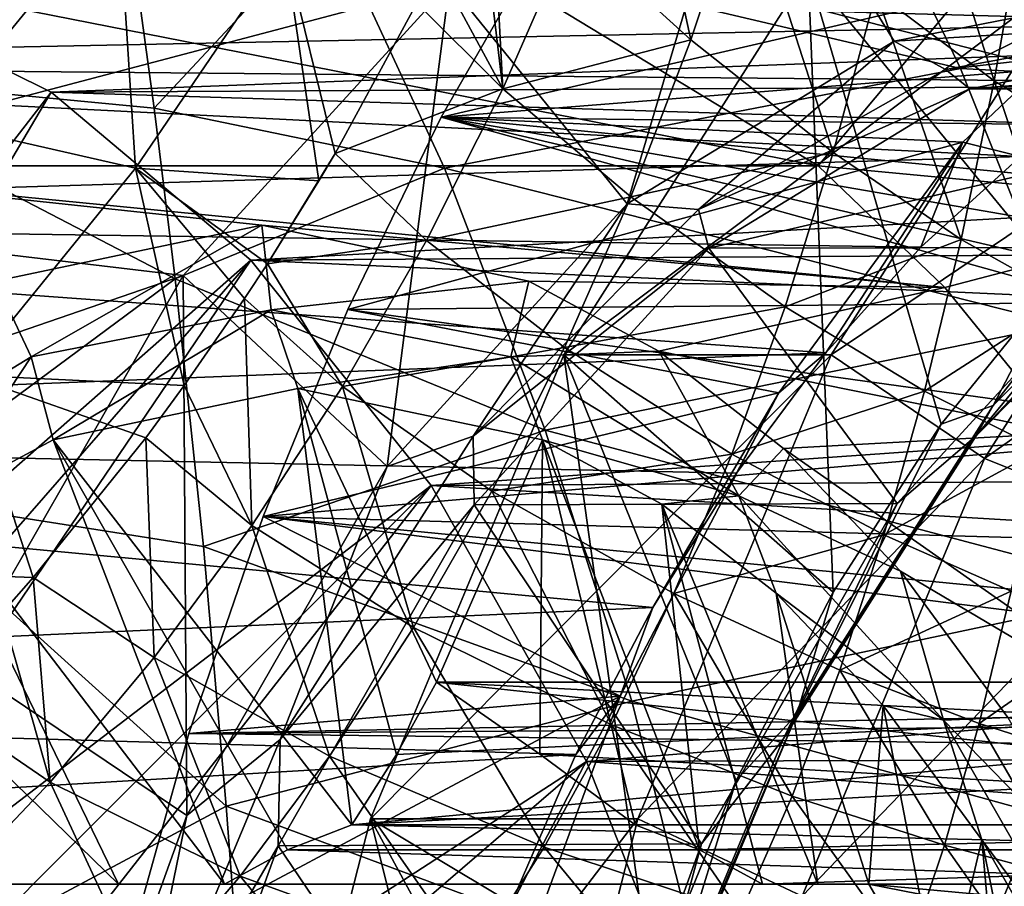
# Model space of a CAD drawing. Header units: metres. Extents: x -62 to 300, y -109 to 109.
# Tile 60 of 256: x -10.57 to -7.56, y -72.31 to -69.65. Entities that reach past the tile are written whole.
import ezdxf

# ---------------------------------------------------------------- set-up
doc = ezdxf.new("R2010")
doc.units = ezdxf.units.M
doc.layers.add('solid_500635', color=7, linetype='CONTINUOUS')

msp = doc.modelspace()

# ---------------------------------------------------------------- linework, layer by layer
at = {"layer": 'solid_500635'}
for points in [[(-10.240388, -69.333115, -15.802612), (-11.31419, -69.813019, -16.058741), (-11.703473, -68.620018, -15.244671)], [(-8.156463, -69.504257, 0.316231), (-7.284163, -68.626221, -0.929542), (-7.386486, -70.444145, -0.692723)], [(-8.88177, -69.382233, 7.733759), (-8.515779, -69.714188, 8.094204), (-8.695321, -68.88501, 7.836963)], [(-8.515779, -69.714188, 8.094204), (-8.351625, -69.216698, 8.174606), (-8.695321, -68.88501, 7.836963)], [(-8.711383, -70.216621, -2.529141), (-8.345682, -68.988037, -3.80635), (-9.254928, -69.542732, -2.507813)], [(-8.711383, -70.216621, -2.529141), (-7.892963, -69.718323, -3.697964), (-8.345682, -68.988037, -3.80635)], [(-7.892963, -69.718323, -3.697964), (-7.033733, -69.550003, -4.925073), (-8.345682, -68.988037, -3.80635)], [(-10.831735, -69.967384, 6.1401), (-10.270402, -69.281593, 6.44494), (-10.726595, -69.04097, 5.983776)], [(-9.622644, -69.347481, -15.8234), (-8.045547, -69.058685, -15.560033), (-7.690093, -69.802361, -15.983011)], [(-6.334933, -69.132462, -15.349966), (-7.690093, -69.802361, -15.983011), (-8.045547, -69.058685, -15.560033)], [(-7.947887, -69.568199, 8.539393), (-7.587195, -69.839561, 8.843413), (-7.832748, -69.060791, 8.592247)], [(-7.587195, -69.839561, 8.843413), (-7.499398, -69.336212, 8.871971), (-7.832748, -69.060791, 8.592247)], [(-9.16934, -69.212242, 7.442046), (-9.092314, -69.864288, 7.627408), (-9.131077, -69.125412, 7.463567)], [(-9.092314, -69.864288, 7.627408), (-8.88177, -69.382233, 7.733759), (-9.131077, -69.125412, 7.463567)], [(-6.334933, -69.132462, -15.349966), (-5.985252, -69.893005, -15.746924), (-7.690093, -69.802361, -15.983011)], [(-9.16934, -69.212242, 7.442046), (-9.296726, -69.484818, 7.372569), (-9.092314, -69.864288, 7.627408)], [(-8.515779, -69.714188, 8.094204), (-8.079728, -70.059479, 8.488189), (-8.351625, -69.216698, 8.174606)], [(-8.079728, -70.059479, 8.488189), (-7.947887, -69.568199, 8.539393), (-8.351625, -69.216698, 8.174606)], [(-10.831735, -69.967384, 6.1401), (-10.217316, -70.107048, 6.689694), (-10.270402, -69.281593, 6.44494)], [(-10.217316, -70.107048, 6.689694), (-9.759213, -69.434807, 6.935879), (-10.270402, -69.281593, 6.44494)], [(-10.240388, -69.333115, -15.802612), (-10.159635, -69.923256, -16.157566), (-11.31419, -69.813019, -16.058741)], [(-9.622644, -69.347481, -15.8234), (-10.159635, -69.923256, -16.157566), (-10.240388, -69.333115, -15.802612)], [(-7.587195, -69.839561, 8.843413), (-7.287636, -70.024651, 9.082749), (-7.499398, -69.336212, 8.871971)], [(-9.270578, -70.107208, -16.261906), (-10.159635, -69.923256, -16.157566), (-9.622644, -69.347481, -15.8234)], [(-9.270578, -70.107208, -16.261906), (-9.622644, -69.347481, -15.8234), (-7.690093, -69.802361, -15.983011)], [(-9.092314, -69.864288, 7.627408), (-8.515779, -69.714188, 8.094204), (-8.88177, -69.382233, 7.733759)], [(-9.281178, -69.951523, 1.922493), (-8.966505, -69.403687, 1.473092), (-7.416548, -69.803505, 3.058285)], [(-7.058046, -69.435966, -1.25247), (-8.966505, -69.403687, 1.473092), (-9.281178, -69.951523, 1.922493)], [(-8.966505, -69.403687, 1.473092), (-7.383004, -69.626717, 2.868764), (-7.416548, -69.803505, 3.058285)], [(-11.059708, -69.442329, -4.036808), (-11.841123, -70.225693, -2.920832), (-9.254928, -69.542732, -2.507813)], [(-10.217316, -70.107048, 6.689694), (-9.655267, -70.146431, 7.190869), (-9.759213, -69.434807, 6.935879)], [(-9.759213, -69.434807, 6.935879), (-9.605686, -70.062538, 7.214999), (-9.354771, -69.601563, 7.34189)], [(-9.759213, -69.434807, 6.935879), (-9.655267, -70.146431, 7.190869), (-9.605686, -70.062538, 7.214999)], [(-7.682804, -70.027527, -0.360223), (-7.058046, -69.435966, -1.25247), (-9.281178, -69.951523, 1.922493)], [(-7.576031, -69.442307, -9.012013), (-8.12609, -70.099831, -9.316102), (-8.960084, -69.594398, -8.125035)], [(-6.794614, -70.225662, -10.127994), (-8.12609, -70.099831, -9.316102), (-7.576031, -69.442307, -9.012013)], [(-7.506363, -70.071884, -1.701856), (-7.058046, -69.435966, -1.25247), (-7.682804, -70.027527, -0.360223)], [(-6.794614, -70.225662, -10.127994), (-7.576031, -69.442307, -9.012013), (-5.521945, -69.542732, -7.839065)], [(-9.296726, -69.484818, 7.372569), (-9.354771, -69.601563, 7.34189), (-9.092314, -69.864288, 7.627408)], [(-6.861228, -69.661209, -2.623184), (-13.141598, -69.787697, -6.511833), (-12.481844, -69.506165, -7.454059)], [(-6.524581, -69.530487, -3.103969), (-6.861228, -69.661209, -2.623184), (-12.481844, -69.506165, -7.454059)], [(-7.337306, -69.50425, 0.889802), (-8.156463, -69.504257, 0.316231), (-8.904991, -70.679306, 1.385241)], [(-8.085845, -70.679314, 1.958826), (-7.337306, -69.50425, 0.889802), (-8.904991, -70.679306, 1.385241)], [(-8.904991, -70.679306, 1.385241), (-8.156463, -69.504257, 0.316231), (-8.080361, -71.406136, 0.298234)], [(-8.156463, -69.504257, 0.316231), (-7.748974, -70.891319, -0.175036), (-8.080361, -71.406136, 0.298234)], [(-8.156463, -69.504257, 0.316231), (-7.386486, -70.444145, -0.692723), (-7.748974, -70.891319, -0.175036)], [(-6.909751, -69.887314, 0.849449), (-7.337306, -69.50425, 0.889802), (-8.085845, -70.679314, 1.958826)], [(-11.12867, -69.550171, -9.386591), (-11.9527, -71.785789, -10.311668), (-10.475397, -69.874397, -10.319562)], [(-11.841123, -70.225693, -2.920832), (-10.07058, -70.436264, -1.342942), (-9.254928, -69.542732, -2.507813)], [(-4.810817, -69.661613, -5.551486), (-5.147432, -69.530762, -5.070753), (-11.12867, -69.550171, -9.386591)], [(-4.810817, -69.661613, -5.551486), (-11.12867, -69.550171, -9.386591), (-10.475397, -69.874397, -10.319562)], [(-9.446156, -71.020546, -1.479776), (-9.254928, -69.542732, -2.507813), (-10.07058, -70.436264, -1.342942)], [(-9.446156, -71.020546, -1.479776), (-8.711383, -70.216621, -2.529141), (-9.254928, -69.542732, -2.507813)], [(-6.943784, -69.659805, -4.86209), (-7.033733, -69.550003, -4.925073), (-7.892963, -69.718323, -3.697964)], [(-8.079728, -70.059479, 8.488189), (-7.687839, -70.325272, 8.818792), (-7.947887, -69.568199, 8.539393)], [(-7.687839, -70.325272, 8.818792), (-7.587195, -69.839561, 8.843413), (-7.947887, -69.568199, 8.539393)], [(-8.12609, -70.099831, -9.316102), (-11.533571, -70.099838, -4.449714), (-10.699569, -69.594398, -5.640794)], [(-8.960084, -69.594398, -8.125035), (-8.12609, -70.099831, -9.316102), (-10.699569, -69.594398, -5.640794)], [(-9.605686, -70.062538, 7.214999), (-9.092314, -69.864288, 7.627408), (-9.354771, -69.601563, 7.34189)], [(-6.861228, -69.661209, -2.623184), (-7.188934, -69.842018, -2.155178), (-13.141598, -69.787697, -6.511833)], [(-4.483158, -69.842537, -6.019433), (-4.810817, -69.661613, -5.551486), (-10.475397, -69.874397, -10.319562)], [(-6.943784, -69.659805, -4.86209), (-7.892963, -69.718323, -3.697964), (-7.735649, -69.804909, -3.73119)], [(-6.943784, -69.659805, -4.86209), (-7.735649, -69.804909, -3.73119), (-6.820911, -69.699997, -4.776053)], [(-7.735649, -69.804909, -3.73119), (-7.661047, -69.864586, -3.576214), (-6.820911, -69.699997, -4.776053)], [(-5.527475, -69.699997, -3.87038), (-6.820911, -69.699997, -4.776053), (-7.661047, -69.864586, -3.576214)], [(-6.367824, -69.86467, -2.670239), (-5.527475, -69.699997, -3.87038), (-7.661047, -69.864586, -3.576214)], [(-9.092314, -69.864288, 7.627408), (-8.69993, -70.194748, 8.012614), (-8.515779, -69.714188, 8.094204)], [(-8.492905, -70.233879, -2.649716), (-7.892963, -69.718323, -3.697964), (-8.711383, -70.216621, -2.529141)], [(-8.69993, -70.194748, 8.012614), (-8.079728, -70.059479, 8.488189), (-8.515779, -69.714188, 8.094204)], [(-7.735649, -69.804909, -3.73119), (-7.892963, -69.718323, -3.697964), (-8.492905, -70.233879, -2.649716)], [(-7.506363, -70.071884, -1.701856), (-13.763852, -70.262444, -5.62316), (-13.141598, -69.787697, -6.511833)], [(-7.188934, -69.842018, -2.155178), (-7.506363, -70.071884, -1.701856), (-13.141598, -69.787697, -6.511833)], [(-10.095819, -70.446037, -16.436922), (-10.993352, -71.110802, -16.730719), (-11.31419, -69.813019, -16.058741)], [(-10.159635, -69.923256, -16.157566), (-10.095819, -70.446037, -16.436922), (-11.31419, -69.813019, -16.058741)], [(-9.281178, -69.951523, 1.922493), (-7.416548, -69.803505, 3.058285), (-7.4253, -69.97332, 3.246507)], [(-9.270578, -70.107208, -16.261906), (-7.690093, -69.802361, -15.983011), (-7.376362, -70.586365, -16.359301)], [(-7.735649, -69.804909, -3.73119), (-8.492905, -70.233879, -2.649716), (-7.661047, -69.864586, -3.576214)], [(-5.985252, -69.893005, -15.746924), (-7.376362, -70.586365, -16.359301), (-7.690093, -69.802361, -15.983011)], [(-4.165775, -70.072517, -6.472712), (-4.483158, -69.842537, -6.019433), (-10.475397, -69.874397, -10.319562)], [(-7.687839, -70.325272, 8.818792), (-7.36194, -70.508469, 9.079874), (-7.587195, -69.839561, 8.843413)], [(-7.36194, -70.508469, 9.079874), (-7.287636, -70.024651, 9.082749), (-7.587195, -69.839561, 8.843413)], [(-10.475397, -69.874397, -10.319562), (-11.9527, -71.785789, -10.311668), (-11.769247, -72.06559, -10.679655)], [(-10.475397, -69.874397, -10.319562), (-11.769247, -72.06559, -10.679655), (-9.863729, -70.389275, -11.193113)], [(-4.165775, -70.072517, -6.472712), (-10.475397, -69.874397, -10.319562), (-9.863729, -70.389275, -11.193113)], [(-9.605686, -70.062538, 7.214999), (-9.326167, -70.329247, 7.517763), (-9.092314, -69.864288, 7.627408)], [(-9.326167, -70.329247, 7.517763), (-8.69993, -70.194748, 8.012614), (-9.092314, -69.864288, 7.627408)], [(-8.492905, -70.233879, -2.649716), (-8.461279, -70.351807, -2.433365), (-7.661047, -69.864586, -3.576214)], [(-6.367824, -69.86467, -2.670239), (-7.661047, -69.864586, -3.576214), (-8.461279, -70.351807, -2.433365)], [(-7.166368, -70.350571, -1.529799), (-6.367824, -69.86467, -2.670239), (-8.461279, -70.351807, -2.433365)], [(-6.909751, -69.887314, 0.849449), (-8.085845, -70.679314, 1.958826), (-7.616088, -70.996124, 1.858202)], [(-6.909751, -69.887314, 0.849449), (-7.616088, -70.996124, 1.858202), (-6.408113, -70.142891, 0.974013)], [(-9.270578, -70.107208, -16.261906), (-10.095819, -70.446037, -16.436922), (-10.159635, -69.923256, -16.157566)], [(-10.732821, -70.741302, 6.442859), (-10.217316, -70.107048, 6.689694), (-10.831735, -69.967384, 6.1401)], [(-9.566998, -70.540428, 2.330685), (-9.281178, -69.951523, 1.922493), (-7.237406, -70.518959, 3.942106)], [(-7.682804, -70.027527, -0.360223), (-9.281178, -69.951523, 1.922493), (-9.566998, -70.540428, 2.330685)], [(-9.281178, -69.951523, 1.922493), (-7.314081, -70.410194, 3.782818), (-7.237406, -70.518959, 3.942106)], [(-9.281178, -69.951523, 1.922493), (-7.4253, -69.97332, 3.246507), (-7.410001, -70.134132, 3.432642)], [(-9.281178, -69.951523, 1.922493), (-7.410001, -70.134132, 3.432642), (-7.372018, -70.281242, 3.612801)], [(-9.281178, -69.951523, 1.922493), (-7.372018, -70.281242, 3.612801), (-7.314081, -70.410194, 3.782818)], [(-8.245887, -70.795677, 0.443943), (-7.682804, -70.027527, -0.360223), (-9.566998, -70.540428, 2.330685)], [(-8.101954, -70.672798, -0.851337), (-7.682804, -70.027527, -0.360223), (-8.245887, -70.795677, 0.443943)], [(-7.811521, -70.34948, -1.266079), (-7.682804, -70.027527, -0.360223), (-8.101954, -70.672798, -0.851337)], [(-7.506363, -70.071884, -1.701856), (-7.682804, -70.027527, -0.360223), (-7.811521, -70.34948, -1.266079)], [(-9.812808, -70.399826, 7.115932), (-9.326167, -70.329247, 7.517763), (-9.605686, -70.062538, 7.214999)], [(-9.655267, -70.146431, 7.190869), (-9.812808, -70.399826, 7.115932), (-9.605686, -70.062538, 7.214999)], [(-8.69993, -70.194748, 8.012614), (-8.227443, -70.531891, 8.437566), (-8.079728, -70.059479, 8.488189)], [(-8.227443, -70.531891, 8.437566), (-7.687839, -70.325272, 8.818792), (-8.079728, -70.059479, 8.488189)], [(-7.506363, -70.071884, -1.701856), (-7.811521, -70.34948, -1.266079), (-13.763852, -70.262444, -5.62316)], [(-3.860657, -70.35025, -6.908491), (-4.165775, -70.072517, -6.472712), (-9.863729, -70.389275, -11.193113)], [(-7.589597, -70.834213, -0.466441), (-7.386486, -70.444145, -0.692723), (-6.997868, -70.070702, -1.247728)], [(-6.88801, -70.128006, -1.468412), (-7.589597, -70.834213, -0.466441), (-6.997868, -70.070702, -1.247728)], [(-8.12609, -70.099831, -9.316102), (-7.737406, -70.472694, -9.871201), (-11.533571, -70.099838, -4.449714)], [(-9.829824, -70.282051, -6.882917), (-11.533571, -70.099838, -4.449714), (-7.737406, -70.472694, -9.871201)], [(-9.829824, -70.282051, -6.882917), (-10.646875, -70.453072, -5.716047), (-11.533571, -70.099838, -4.449714)], [(-10.732821, -70.741302, 6.442859), (-10.067575, -70.773102, 6.999571), (-10.217316, -70.107048, 6.689694)], [(-10.217316, -70.107048, 6.689694), (-9.882957, -70.50679, 7.083338), (-9.812808, -70.399826, 7.115932)], [(-10.217316, -70.107048, 6.689694), (-10.067575, -70.773102, 6.999571), (-9.882957, -70.50679, 7.083338)], [(-10.217316, -70.107048, 6.689694), (-9.812808, -70.399826, 7.115932), (-9.655267, -70.146431, 7.190869)], [(-8.962072, -70.909592, -16.648031), (-10.095819, -70.446037, -16.436922), (-9.270578, -70.107208, -16.261906)], [(-8.962072, -70.909592, -16.648031), (-9.270578, -70.107208, -16.261906), (-7.376362, -70.586365, -16.359301)], [(-6.794614, -70.225662, -10.127994), (-7.737406, -70.472694, -9.871201), (-8.12609, -70.099831, -9.316102)], [(-7.641488, -70.926613, -0.584729), (-7.589597, -70.834213, -0.466441), (-6.88801, -70.128006, -1.468412)], [(-6.951761, -70.232346, -1.569761), (-7.641488, -70.926613, -0.584729), (-6.88801, -70.128006, -1.468412)], [(-7.616088, -70.996124, 1.858202), (-7.086299, -71.207512, 1.942562), (-6.408113, -70.142891, 0.974013)], [(-9.326167, -70.329247, 7.517763), (-8.903278, -70.656067, 7.929189), (-8.69993, -70.194748, 8.012614)], [(-8.903278, -70.656067, 7.929189), (-8.227443, -70.531891, 8.437566), (-8.69993, -70.194748, 8.012614)], [(-11.841123, -70.225693, -2.920832), (-12.511298, -71.274879, -1.963721), (-10.07058, -70.436264, -1.342942)], [(-9.182457, -70.927971, -1.664934), (-8.711383, -70.216621, -2.529141), (-9.446156, -71.020546, -1.479776)], [(-8.492905, -70.233879, -2.649716), (-8.711383, -70.216621, -2.529141), (-9.182457, -70.927971, -1.664934)], [(-8.492905, -70.233879, -2.649716), (-9.182457, -70.927971, -1.664934), (-8.461279, -70.351807, -2.433365)], [(-6.794614, -70.225662, -10.127994), (-7.375618, -70.918823, -10.387888), (-7.737406, -70.472694, -9.871201)], [(-6.951761, -70.232346, -1.569761), (-7.166368, -70.350571, -1.529799), (-7.641488, -70.926613, -0.584729)], [(-8.101954, -70.672798, -0.851337), (-14.330148, -70.916321, -4.814407), (-13.763852, -70.262444, -5.62316)], [(-7.811521, -70.34948, -1.266079), (-8.101954, -70.672798, -0.851337), (-13.763852, -70.262444, -5.62316)], [(-10.536966, -70.685265, -5.813608), (-10.646875, -70.453072, -5.716047), (-9.829824, -70.282051, -6.882917)], [(-10.536966, -70.685265, -5.813608), (-9.829824, -70.282051, -6.882917), (-9.801912, -70.540871, -6.863373)], [(-9.012527, -70.453171, -8.050138), (-9.829824, -70.282051, -6.882917), (-7.737406, -70.472694, -9.871201)], [(-9.801912, -70.540871, -6.863373), (-9.829824, -70.282051, -6.882917), (-9.012527, -70.453171, -8.050138)], [(-9.812808, -70.399826, 7.115932), (-9.582519, -70.775436, 7.404745), (-9.326167, -70.329247, 7.517763)], [(-9.582519, -70.775436, 7.404745), (-8.903278, -70.656067, 7.929189), (-9.326167, -70.329247, 7.517763)], [(-8.227443, -70.531891, 8.437566), (-7.800507, -70.790062, 8.79668), (-7.687839, -70.325272, 8.818792)], [(-7.800507, -70.790062, 8.79668), (-7.36194, -70.508469, 9.079874), (-7.687839, -70.325272, 8.818792)], [(-3.570262, -70.673729, -7.323253), (-3.860657, -70.35025, -6.908491), (-9.863729, -70.389275, -11.193113)], [(-9.182457, -70.927971, -1.664934), (-9.179725, -71.137863, -1.407319), (-8.461279, -70.351807, -2.433365)], [(-7.88373, -71.134315, -0.5053), (-8.461279, -70.351807, -2.433365), (-9.179725, -71.137863, -1.407319)], [(-7.88373, -71.134315, -0.5053), (-7.166368, -70.350571, -1.529799), (-8.461279, -70.351807, -2.433365)], [(-7.641488, -70.926613, -0.584729), (-7.166368, -70.350571, -1.529799), (-7.88373, -71.134315, -0.5053)], [(-9.863729, -70.389275, -11.193113), (-11.769247, -72.06559, -10.679655), (-11.595129, -72.372246, -11.01974)], [(-9.863729, -70.389275, -11.193113), (-11.595129, -72.372246, -11.01974), (-11.432887, -72.702972, -11.330403)], [(-9.863729, -70.389275, -11.193113), (-11.432887, -72.702972, -11.330403), (-9.311814, -71.079514, -11.98133)], [(-3.570262, -70.673729, -7.323253), (-9.863729, -70.389275, -11.193113), (-9.311814, -71.079514, -11.98133)], [(-9.812808, -70.399826, 7.115932), (-9.882957, -70.50679, 7.083338), (-9.582519, -70.775436, 7.404745)], [(-12.511298, -71.274879, -1.963721), (-10.751738, -71.623825, -0.370147), (-10.07058, -70.436264, -1.342942)], [(-10.536966, -70.685265, -5.813608), (-11.235162, -71.111206, -4.816482), (-10.646875, -70.453072, -5.716047)], [(-10.095819, -70.446037, -16.436922), (-10.009258, -71.265442, -16.81461), (-10.993352, -71.110802, -16.730719)], [(-10.059822, -72.089516, -0.60337), (-10.07058, -70.436264, -1.342942), (-10.751738, -71.623825, -0.370147)], [(-8.962072, -70.909592, -16.648031), (-10.009258, -71.265442, -16.81461), (-10.095819, -70.446037, -16.436922)], [(-10.059822, -72.089516, -0.60337), (-9.446156, -71.020546, -1.479776), (-10.07058, -70.436264, -1.342942)], [(-9.066859, -70.685265, -7.913138), (-9.801912, -70.540871, -6.863373), (-9.012527, -70.453171, -8.050138)], [(-9.066859, -70.685265, -7.913138), (-9.012527, -70.453171, -8.050138), (-8.613894, -70.667809, -8.619446)], [(-8.613894, -70.667809, -8.619446), (-9.012527, -70.453171, -8.050138), (-7.737406, -70.472694, -9.871201)], [(-7.589597, -70.834213, -0.466441), (-7.748974, -70.891319, -0.175036), (-7.386486, -70.444145, -0.692723)], [(-8.613894, -70.667809, -8.619446), (-7.737406, -70.472694, -9.871201), (-7.375618, -70.918823, -10.387888)], [(-10.067575, -70.773102, 6.999571), (-9.860541, -71.201424, 7.288332), (-9.882957, -70.50679, 7.083338)], [(-9.860541, -71.201424, 7.288332), (-9.582519, -70.775436, 7.404745), (-9.882957, -70.50679, 7.083338)], [(-7.800507, -70.790062, 8.79668), (-7.444639, -70.969269, 9.081618), (-7.36194, -70.508469, 9.079874)], [(-10.536966, -70.685265, -5.813608), (-9.801912, -70.540871, -6.863373), (-10.469278, -70.938881, -5.736105)], [(-9.801912, -70.540871, -6.863373), (-9.720079, -70.782051, -6.806073), (-10.469278, -70.938881, -5.736105)], [(-9.826189, -71.173668, 2.700848), (-9.566998, -70.540428, 2.330685), (-6.84885, -70.916893, 4.574399)], [(-8.245887, -70.795677, 0.443943), (-9.566998, -70.540428, 2.330685), (-9.826189, -71.173668, 2.700848)], [(-9.066859, -70.685265, -7.913138), (-9.720079, -70.782051, -6.806073), (-9.801912, -70.540871, -6.863373)], [(-9.566998, -70.540428, 2.330685), (-7.237406, -70.518959, 3.942106), (-6.84885, -70.916893, 4.574399)], [(-8.903278, -70.656067, 7.929189), (-8.390244, -70.982697, 8.386435), (-8.227443, -70.531891, 8.437566)], [(-8.390244, -70.982697, 8.386435), (-7.800507, -70.790062, 8.79668), (-8.227443, -70.531891, 8.437566)], [(-8.962072, -70.909592, -16.648031), (-7.376362, -70.586365, -16.359301), (-7.103918, -71.401794, -16.684458)], [(-9.582519, -70.775436, 7.404745), (-9.12516, -71.096291, 7.843311), (-8.903278, -70.656067, 7.929189)], [(-9.12516, -71.096291, 7.843311), (-8.390244, -70.982697, 8.386435), (-8.903278, -70.656067, 7.929189)], [(-8.101954, -70.672798, -0.851337), (-8.376363, -71.040985, -0.459438), (-14.330148, -70.916321, -4.814407)], [(-10.536966, -70.685265, -5.813608), (-10.834879, -71.135681, -5.213973), (-11.235162, -71.111206, -4.816482)], [(-10.536966, -70.685265, -5.813608), (-10.469278, -70.938881, -5.736105), (-10.834879, -71.135681, -5.213973)], [(-9.066859, -70.685265, -7.913138), (-8.970632, -70.93898, -7.876394), (-9.720079, -70.782051, -6.806073)], [(-9.497035, -72.099998, 2.230767), (-8.904991, -70.679306, 1.385241), (-8.634998, -72.615021, 1.090338)], [(-8.085845, -70.679314, 1.958826), (-8.904991, -70.679306, 1.385241), (-9.497035, -72.099998, 2.230767)], [(-8.67788, -72.099991, 2.80434), (-8.085845, -70.679314, 1.958826), (-9.497035, -72.099998, 2.230767)], [(-3.295862, -71.042084, -7.715136), (-3.570262, -70.673729, -7.323253), (-9.311814, -71.079514, -11.98133)], [(-8.368664, -71.111206, -8.910264), (-9.066859, -70.685265, -7.913138), (-8.613894, -70.667809, -8.619446)], [(-8.368664, -71.111206, -8.910264), (-8.970632, -70.93898, -7.876394), (-9.066859, -70.685265, -7.913138)], [(-8.904991, -70.679306, 1.385241), (-8.376892, -71.982841, 0.721724), (-8.634998, -72.615021, 1.090338)], [(-8.904991, -70.679306, 1.385241), (-8.080361, -71.406136, 0.298234), (-8.376892, -71.982841, 0.721724)], [(-7.616088, -70.996124, 1.858202), (-8.085845, -70.679314, 1.958826), (-8.67788, -72.099991, 2.80434)], [(-8.232086, -70.965561, -9.164723), (-8.613894, -70.667809, -8.619446), (-7.375618, -70.918823, -10.387888)], [(-8.368664, -71.111206, -8.910264), (-8.613894, -70.667809, -8.619446), (-8.232086, -70.965561, -9.164723)], [(-8.101954, -70.672798, -0.851337), (-8.245887, -70.795677, 0.443943), (-8.376363, -71.040985, -0.459438)], [(-11.301833, -71.332367, 6.197481), (-10.530573, -71.360611, 6.800194), (-10.732821, -70.741302, 6.442859)], [(-10.732821, -70.741302, 6.442859), (-10.185535, -70.932877, 6.947428), (-10.067575, -70.773102, 6.999571)], [(-10.732821, -70.741302, 6.442859), (-10.530573, -71.360611, 6.800194), (-10.185535, -70.932877, 6.947428)], [(-10.469278, -70.938881, -5.736105), (-9.720079, -70.782051, -6.806073), (-9.554194, -72.117828, -5.766689)], [(-10.067575, -70.773102, 6.999571), (-10.185535, -70.932877, 6.947428), (-9.860541, -71.201424, 7.288332)], [(-9.860541, -71.201424, 7.288332), (-9.365047, -71.513924, 7.754394), (-9.582519, -70.775436, 7.404745)], [(-9.720079, -70.782051, -6.806073), (-9.417885, -71.902451, -6.126652), (-9.554194, -72.117828, -5.766689)], [(-9.720079, -70.782051, -6.806073), (-9.294839, -71.681198, -6.508316), (-9.417885, -71.902451, -6.126652)], [(-8.970632, -70.93898, -7.876394), (-9.294839, -71.681198, -6.508316), (-9.720079, -70.782051, -6.806073)], [(-9.365047, -71.513924, 7.754394), (-9.12516, -71.096291, 7.843311), (-9.582519, -70.775436, 7.404745)], [(-8.73281, -71.724129, 1.139341), (-8.245887, -70.795677, 0.443943), (-9.826189, -71.173668, 2.700848)], [(-8.632691, -71.4524, -0.093298), (-8.245887, -70.795677, 0.443943), (-8.73281, -71.724129, 1.139341)], [(-8.376363, -71.040985, -0.459438), (-8.245887, -70.795677, 0.443943), (-8.632691, -71.4524, -0.093298)], [(-8.390244, -70.982697, 8.386435), (-7.924424, -71.23069, 8.775621), (-7.800507, -70.790062, 8.79668)], [(-7.924424, -71.23069, 8.775621), (-7.444639, -70.969269, 9.081618), (-7.800507, -70.790062, 8.79668)], [(-8.233349, -71.855721, 0.260537), (-8.191636, -71.779297, 0.39336), (-7.589597, -70.834213, -0.466441)], [(-7.641488, -70.926613, -0.584729), (-8.233349, -71.855721, 0.260537), (-7.589597, -70.834213, -0.466441)], [(-7.589597, -70.834213, -0.466441), (-8.191636, -71.779297, 0.39336), (-7.748974, -70.891319, -0.175036)], [(-8.191636, -71.779297, 0.39336), (-8.080361, -71.406136, 0.298234), (-7.748974, -70.891319, -0.175036)], [(-8.632691, -71.4524, -0.093298), (-14.823681, -71.729927, -4.109569), (-14.330148, -70.916321, -4.814407)], [(-8.376363, -71.040985, -0.459438), (-8.632691, -71.4524, -0.093298), (-14.330148, -70.916321, -4.814407)], [(-10.530573, -71.360611, 6.800194), (-10.159388, -71.605804, 7.168519), (-10.185535, -70.932877, 6.947428)], [(-10.159388, -71.605804, 7.168519), (-9.860541, -71.201424, 7.288332), (-10.185535, -70.932877, 6.947428)], [(-8.696583, -71.740059, -16.975513), (-10.009258, -71.265442, -16.81461), (-8.962072, -70.909592, -16.648031)], [(-9.826189, -71.173668, 2.700848), (-6.84885, -70.916893, 4.574399), (-6.400339, -71.269981, 5.176414)], [(-9.182457, -70.927971, -1.664934), (-9.446156, -71.020546, -1.479776), (-9.774169, -71.856842, -0.819882)], [(-9.182457, -70.927971, -1.664934), (-9.774169, -71.856842, -0.819882), (-9.179725, -71.137863, -1.407319)], [(-8.696583, -71.740059, -16.975513), (-8.962072, -70.909592, -16.648031), (-7.103918, -71.401794, -16.684458)], [(-7.641488, -70.926613, -0.584729), (-7.88373, -71.134315, -0.5053), (-8.233349, -71.855721, 0.260537)], [(-8.232086, -70.965561, -9.164723), (-7.375618, -70.918823, -10.387888), (-6.749703, -72.00724, -11.281786)], [(-10.834879, -71.135681, -5.213973), (-10.469278, -70.938881, -5.736105), (-9.944155, -72.300003, -5.209768)], [(-10.469278, -70.938881, -5.736105), (-9.554194, -72.117828, -5.766689), (-9.751341, -72.194817, -5.485134)], [(-10.469278, -70.938881, -5.736105), (-9.751341, -72.194817, -5.485134), (-9.944155, -72.300003, -5.209768)], [(-8.970632, -70.93898, -7.876394), (-8.978915, -71.901993, -6.753956), (-9.294839, -71.681198, -6.508316)], [(-8.970632, -70.93898, -7.876394), (-8.686642, -72.117828, -7.005682), (-8.978915, -71.901993, -6.753956)], [(-8.970632, -70.93898, -7.876394), (-8.489495, -72.194817, -7.287237), (-8.686642, -72.117828, -7.005682)], [(-8.970632, -70.93898, -7.876394), (-8.605067, -71.135818, -8.398474), (-8.489495, -72.194817, -7.287237)], [(-8.368664, -71.111206, -8.910264), (-8.605067, -71.135818, -8.398474), (-8.970632, -70.93898, -7.876394)], [(-8.368664, -71.111206, -8.910264), (-8.232086, -70.965561, -9.164723), (-7.874067, -71.341248, -9.676028)], [(-7.874067, -71.341248, -9.676028), (-8.232086, -70.965561, -9.164723), (-6.749703, -72.00724, -11.281786)], [(-9.12516, -71.096291, 7.843311), (-8.56765, -71.409805, 8.333694), (-8.390244, -70.982697, 8.386435)], [(-7.616088, -70.996124, 1.858202), (-8.67788, -72.099991, 2.80434), (-8.17476, -72.336746, 2.656068)], [(-8.56765, -71.409805, 8.333694), (-7.924424, -71.23069, 8.775621), (-8.390244, -70.982697, 8.386435)], [(-7.616088, -70.996124, 1.858202), (-8.17476, -72.336746, 2.656068), (-7.086299, -71.207512, 1.942562)], [(-7.924424, -71.23069, 8.775621), (-7.534956, -71.403229, 9.086227), (-7.444639, -70.969269, 9.081618)], [(-9.774169, -71.856842, -0.819882), (-9.446156, -71.020546, -1.479776), (-10.059822, -72.089516, -0.60337)], [(-3.03949, -71.453697, -8.08122), (-3.295862, -71.042084, -7.715136), (-9.311814, -71.079514, -11.98133)], [(-9.311814, -71.079514, -11.98133), (-11.432887, -72.702972, -11.330403), (-11.284422, -73.054382, -11.609974)], [(-9.311814, -71.079514, -11.98133), (-11.284422, -73.054382, -11.609974), (-11.148479, -73.423241, -11.857374)], [(-9.311814, -71.079514, -11.98133), (-11.148479, -73.423241, -11.857374), (-8.836026, -71.924637, -12.660825)], [(-3.03949, -71.453697, -8.08122), (-9.311814, -71.079514, -11.98133), (-8.836026, -71.924637, -12.660825)], [(-9.939144, -72.060974, -17.116735), (-10.746548, -72.493095, -17.248184), (-10.993352, -71.110802, -16.730719)], [(-10.009258, -71.265442, -16.81461), (-9.939144, -72.060974, -17.116735), (-10.993352, -71.110802, -16.730719)], [(-9.365047, -71.513924, 7.754394), (-8.759466, -71.811691, 8.278231), (-9.12516, -71.096291, 7.843311)], [(-8.759466, -71.811691, 8.278231), (-8.56765, -71.409805, 8.333694), (-9.12516, -71.096291, 7.843311)], [(-8.368664, -71.111206, -8.910264), (-8.255043, -71.408806, -8.89836), (-8.605067, -71.135818, -8.398474)], [(-7.742338, -71.797333, -9.80475), (-8.368664, -71.111206, -8.910264), (-7.874067, -71.341248, -9.676028)], [(-7.742338, -71.797333, -9.80475), (-8.255043, -71.408806, -8.89836), (-8.368664, -71.111206, -8.910264)], [(-11.185004, -71.408707, -4.713943), (-10.834879, -71.135681, -5.213973), (-10.269637, -72.300003, -4.910638)], [(-10.834879, -71.135681, -5.213973), (-9.944155, -72.300003, -5.209768), (-10.269637, -72.300003, -4.910638)], [(-8.483437, -72.176796, 0.35117), (-9.179725, -71.137863, -1.407319), (-9.779754, -72.183083, -0.550388)], [(-9.774169, -71.856842, -0.819882), (-9.779754, -72.183083, -0.550388), (-9.179725, -71.137863, -1.407319)], [(-8.483437, -72.176796, 0.35117), (-7.88373, -71.134315, -0.5053), (-9.179725, -71.137863, -1.407319)], [(-8.605067, -71.135818, -8.398474), (-8.296681, -72.300003, -7.562603), (-8.489495, -72.194817, -7.287237)], [(-8.605067, -71.135818, -8.398474), (-8.127377, -72.300003, -7.969576), (-8.296681, -72.300003, -7.562603)], [(-8.605067, -71.135818, -8.398474), (-8.255043, -71.408806, -8.89836), (-8.127377, -72.300003, -7.969576)], [(-8.233349, -71.855721, 0.260537), (-7.88373, -71.134315, -0.5053), (-8.483437, -72.176796, 0.35117)], [(-10.053918, -71.838875, 3.026078), (-9.826189, -71.173668, 2.700848), (-5.286323, -71.745773, 6.302098)], [(-8.73281, -71.724129, 1.139341), (-9.826189, -71.173668, 2.700848), (-10.053918, -71.838875, 3.026078)], [(-9.826189, -71.173668, 2.700848), (-6.400339, -71.269981, 5.176414), (-5.88336, -71.556984, 5.752444)], [(-9.826189, -71.173668, 2.700848), (-5.88336, -71.556984, 5.752444), (-5.286323, -71.745773, 6.302098)], [(-10.159388, -71.605804, 7.168519), (-9.622389, -71.907532, 7.661868), (-9.860541, -71.201424, 7.288332)], [(-9.622389, -71.907532, 7.661868), (-9.365047, -71.513924, 7.754394), (-9.860541, -71.201424, 7.288332)], [(-8.17476, -72.336746, 2.656068), (-7.622705, -72.494705, 2.708628), (-7.086299, -71.207512, 1.942562)], [(-7.086299, -71.207512, 1.942562), (-7.622705, -72.494705, 2.708628), (-6.742225, -71.623245, 2.436777)], [(-8.56765, -71.409805, 8.333694), (-8.059302, -71.644783, 8.754081), (-7.924424, -71.23069, 8.775621)], [(-8.059302, -71.644783, 8.754081), (-7.534956, -71.403229, 9.086227), (-7.924424, -71.23069, 8.775621)], [(-8.696583, -71.740059, -16.975513), (-9.939144, -72.060974, -17.116735), (-10.009258, -71.265442, -16.81461)], [(-11.301833, -71.332367, 6.197481), (-10.62571, -71.469376, 6.760824), (-10.530573, -71.360611, 6.800194)], [(-10.530573, -71.360611, 6.800194), (-10.62571, -71.469376, 6.760824), (-10.47818, -71.987221, 7.045058)], [(-10.47818, -71.987221, 7.045058), (-10.159388, -71.605804, 7.168519), (-10.530573, -71.360611, 6.800194)], [(-7.544713, -71.789612, -10.146395), (-7.874067, -71.341248, -9.676028), (-6.749703, -72.00724, -11.281786)], [(-7.742338, -71.797333, -9.80475), (-7.874067, -71.341248, -9.676028), (-7.544713, -71.789612, -10.146395)], [(-11.185004, -71.408707, -4.713943), (-10.269637, -72.300003, -4.910638), (-10.619456, -72.300003, -4.616565)], [(-8.759466, -71.811691, 8.278231), (-8.205313, -72.030785, 8.730452), (-8.56765, -71.409805, 8.333694)], [(-8.696583, -71.740059, -16.975513), (-7.103918, -71.401794, -16.684458), (-6.873482, -72.243141, -16.956762)], [(-8.205313, -72.030785, 8.730452), (-8.059302, -71.644783, 8.754081), (-8.56765, -71.409805, 8.333694)], [(-8.191636, -71.779297, 0.39336), (-8.376892, -71.982841, 0.721724), (-8.080361, -71.406136, 0.298234)], [(-8.255043, -71.408806, -8.89836), (-7.970221, -72.300003, -8.400066), (-8.127377, -72.300003, -7.969576)], [(-8.255043, -71.408806, -8.89836), (-7.926737, -71.753334, -9.36723), (-7.970221, -72.300003, -8.400066)], [(-7.742338, -71.797333, -9.80475), (-7.926737, -71.753334, -9.36723), (-8.255043, -71.408806, -8.89836)], [(-8.059302, -71.644783, 8.754081), (-7.632813, -71.807693, 9.091775), (-7.534956, -71.403229, 9.086227)], [(-7.632813, -71.807693, 9.091775), (-7.219759, -71.519997, 9.329321), (-7.534956, -71.403229, 9.086227)], [(-8.632691, -71.4524, -0.093298), (-8.867718, -71.902786, 0.242421), (-14.823681, -71.729927, -4.109569)], [(-10.62571, -71.469376, 6.760824), (-10.862362, -71.724915, 6.664892), (-10.47818, -71.987221, 7.045058)], [(-8.632691, -71.4524, -0.093298), (-8.73281, -71.724129, 1.139341), (-8.867718, -71.902786, 0.242421)], [(-2.804442, -71.904251, -8.416847), (-3.03949, -71.453697, -8.08122), (-8.836026, -71.924637, -12.660825)], [(-9.622389, -71.907532, 7.661868), (-8.965483, -72.18689, 8.218944), (-9.365047, -71.513924, 7.754394)], [(-8.965483, -72.18689, 8.218944), (-8.759466, -71.811691, 8.278231), (-9.365047, -71.513924, 7.754394)], [(-7.632813, -71.807693, 9.091775), (-7.286211, -71.918396, 9.357875), (-7.219759, -71.519997, 9.329321)], [(-10.521565, -73.36985, 0.056068), (-10.751738, -71.623825, -0.370147), (-11.264245, -73.045876, 0.36179)], [(-10.521565, -73.36985, 0.056068), (-10.059822, -72.089516, -0.60337), (-10.751738, -71.623825, -0.370147)], [(-10.47818, -71.987221, 7.045058), (-9.896546, -72.275803, 7.564819), (-10.159388, -71.605804, 7.168519)], [(-9.896546, -72.275803, 7.564819), (-9.622389, -71.907532, 7.661868), (-10.159388, -71.605804, 7.168519)], [(-7.622705, -72.494705, 2.708628), (-7.021434, -72.309174, 2.835532), (-6.742225, -71.623245, 2.436777)], [(-8.205313, -72.030785, 8.730452), (-7.738776, -72.181053, 9.096171), (-8.059302, -71.644783, 8.754081)], [(-7.738776, -72.181053, 9.096171), (-7.632813, -71.807693, 9.091775), (-8.059302, -71.644783, 8.754081)], [(-9.554194, -72.117828, -5.766689), (-4.83331, -71.681198, -3.38432), (-5.522069, -71.900993, -3.401855)], [(-9.417885, -71.902451, -6.126652), (-4.83331, -71.681198, -3.38432), (-9.554194, -72.117828, -5.766689)], [(-9.417885, -71.902451, -6.126652), (-9.294839, -71.681198, -6.508316), (-4.83331, -71.681198, -3.38432)], [(-9.294839, -71.681198, -6.508316), (-5.08544, -71.901077, -4.025785), (-4.83331, -71.681198, -3.38432)], [(-9.294839, -71.681198, -6.508316), (-5.252653, -72.117828, -4.601177), (-5.08544, -71.901077, -4.025785)], [(-9.294839, -71.681198, -6.508316), (-8.978915, -71.901993, -6.753956), (-5.252653, -72.117828, -4.601177)], [(-8.867718, -71.902786, 0.242421), (-14.613276, -72.240578, -3.458762), (-14.823681, -71.729927, -4.109569)], [(-10.815946, -72.344414, 6.917357), (-10.47818, -71.987221, 7.045058), (-10.862362, -71.724915, 6.664892)], [(-8.73281, -71.724129, 1.139341), (-10.053918, -71.838875, 3.026078), (-10.24815, -72.532555, 3.303471)], [(-9.124103, -72.784836, 1.698165), (-8.73281, -71.724129, 1.139341), (-10.24815, -72.532555, 3.303471)], [(-10.053918, -71.838875, 3.026078), (-5.286323, -71.745773, 6.302098), (-4.620587, -71.798828, 6.803977)], [(-8.477556, -72.604439, -17.247509), (-9.939144, -72.060974, -17.116735), (-8.696583, -71.740059, -16.975513)], [(-9.079071, -72.38784, 0.544258), (-8.73281, -71.724129, 1.139341), (-9.124103, -72.784836, 1.698165)], [(-8.867718, -71.902786, 0.242421), (-8.73281, -71.724129, 1.139341), (-9.079071, -72.38784, 0.544258)], [(-8.477556, -72.604439, -17.247509), (-8.696583, -71.740059, -16.975513), (-6.873482, -72.243141, -16.956762)], [(-8.701477, -72.979065, 0.929093), (-8.667814, -72.921959, 1.073413), (-8.191636, -71.779297, 0.39336)], [(-8.233349, -71.855721, 0.260537), (-8.701477, -72.979065, 0.929093), (-8.191636, -71.779297, 0.39336)], [(-8.191636, -71.779297, 0.39336), (-8.667814, -72.921959, 1.073413), (-8.376892, -71.982841, 0.721724)], [(-7.926737, -71.753334, -9.36723), (-7.747029, -72.682381, -8.513296), (-7.970221, -72.300003, -8.400066)], [(-7.926737, -71.753334, -9.36723), (-7.62478, -72.164413, -9.79847), (-7.747029, -72.682381, -8.513296)], [(-7.742338, -71.797333, -9.80475), (-7.62478, -72.164413, -9.79847), (-7.926737, -71.753334, -9.36723)], [(13.108234, -72.11129, 19.417381), (-10.053918, -71.838875, 3.026078), (-4.620587, -71.798828, 6.803977)], [(-8.965483, -72.18689, 8.218944), (-8.362617, -72.387184, 8.703128), (-8.759466, -71.811691, 8.278231)], [(-8.362617, -72.387184, 8.703128), (-8.205313, -72.030785, 8.730452), (-8.759466, -71.811691, 8.278231)], [(-7.742338, -71.797333, -9.80475), (-7.544713, -71.789612, -10.146395), (-7.248908, -72.30394, -10.568849)], [(-7.219287, -72.709244, -10.551744), (-7.742338, -71.797333, -9.80475), (-7.248908, -72.30394, -10.568849)], [(-7.219287, -72.709244, -10.551744), (-7.62478, -72.164413, -9.79847), (-7.742338, -71.797333, -9.80475)], [(-7.738776, -72.181053, 9.096171), (-7.357909, -72.282631, 9.386429), (-7.632813, -71.807693, 9.091775)], [(-7.357909, -72.282631, 9.386429), (-7.286211, -71.918396, 9.357875), (-7.632813, -71.807693, 9.091775)], [(13.108234, -72.11129, 19.417381), (-10.24815, -72.532555, 3.303471), (-10.053918, -71.838875, 3.026078)], [(-9.774169, -71.856842, -0.819882), (-10.059822, -72.089516, -0.60337), (-10.242179, -72.979904, -0.151494)], [(-9.774169, -71.856842, -0.819882), (-10.242179, -72.979904, -0.151494), (-9.779754, -72.183083, -0.550388)], [(-8.233349, -71.855721, 0.260537), (-8.483437, -72.176796, 0.35117), (-8.701477, -72.979065, 0.929093)], [(-8.867718, -71.902786, 0.242421), (-9.079071, -72.38784, 0.544258), (-14.613276, -72.240578, -3.458762)], [(-9.554194, -72.117828, -5.766689), (-5.522069, -71.900993, -3.401855), (-6.120205, -72.117828, -3.362184)], [(-8.978915, -71.901993, -6.753956), (-8.686642, -72.117828, -7.005682), (-5.252653, -72.117828, -4.601177)], [(-8.836026, -71.924637, -12.660825), (-11.148479, -73.423241, -11.857374), (-11.027737, -73.809052, -12.073294)], [(-8.836026, -71.924637, -12.660825), (-11.027737, -73.809052, -12.073294), (-8.450482, -72.899582, -13.211438)], [(-9.896546, -72.275803, 7.564819), (-9.185341, -72.534111, 8.154277), (-9.622389, -71.907532, 7.661868)], [(-9.185341, -72.534111, 8.154277), (-8.965483, -72.18689, 8.218944), (-9.622389, -71.907532, 7.661868)], [(-2.593173, -72.389412, -8.718579), (-2.804442, -71.904251, -8.416847), (-8.836026, -71.924637, -12.660825)], [(-2.593173, -72.389412, -8.718579), (-8.836026, -71.924637, -12.660825), (-8.450482, -72.899582, -13.211438)], [(-10.815946, -72.344414, 6.917357), (-10.186671, -72.617714, 7.461825), (-10.47818, -71.987221, 7.045058)], [(-10.186671, -72.617714, 7.461825), (-9.896546, -72.275803, 7.564819), (-10.47818, -71.987221, 7.045058)], [(-8.667814, -72.921959, 1.073413), (-8.634998, -72.615021, 1.090338), (-8.376892, -71.982841, 0.721724)], [(-8.362617, -72.387184, 8.703128), (-7.853411, -72.521767, 9.097322), (-8.205313, -72.030785, 8.730452)], [(-7.853411, -72.521767, 9.097322), (-7.738776, -72.181053, 9.096171), (-8.205313, -72.030785, 8.730452)], [(-9.939144, -72.060974, -17.116735), (-9.906293, -72.49118, -17.255463), (-10.746548, -72.493095, -17.248184)], [(-8.477556, -72.604439, -17.247509), (-9.906293, -72.49118, -17.255463), (-9.939144, -72.060974, -17.116735)], [(-10.242179, -72.979904, -0.151494), (-10.059822, -72.089516, -0.60337), (-10.521565, -73.36985, 0.056068)], [(13.108234, -72.11129, 19.417381), (12.790828, -73.479889, 19.870914), (-10.24815, -72.532555, 3.303471)], [(-8.67788, -72.099991, 2.80434), (-9.497035, -72.099998, 2.230767), (-9.906718, -73.704254, 2.815856)], [(-9.087569, -73.704269, 3.389436), (-8.67788, -72.099991, 2.80434), (-9.906718, -73.704254, 2.815856)], [(-9.906718, -73.704254, 2.815856), (-9.497035, -72.099998, 2.230767), (-9.021589, -74.009933, 1.642447)], [(-9.497035, -72.099998, 2.230767), (-8.850799, -73.293579, 1.398532), (-9.021589, -74.009933, 1.642447)], [(-9.497035, -72.099998, 2.230767), (-8.634998, -72.615021, 1.090338), (-8.850799, -73.293579, 1.398532)], [(-8.17476, -72.336746, 2.656068), (-8.67788, -72.099991, 2.80434), (-9.087569, -73.704269, 3.389436)], [(-9.751341, -72.194817, -5.485134), (-9.554194, -72.117828, -5.766689), (-6.317352, -72.194817, -3.080629)], [(-9.554194, -72.117828, -5.766689), (-6.120205, -72.117828, -3.362184), (-6.317352, -72.194817, -3.080629)], [(-8.686642, -72.117828, -7.005682), (-8.489495, -72.194817, -7.287237), (-5.252653, -72.117828, -4.601177)], [(-8.489495, -72.194817, -7.287237), (-5.055505, -72.194817, -4.882732), (-5.252653, -72.117828, -4.601177)], [(-7.62478, -72.164413, -9.79847), (-7.545359, -73.056267, -8.635603), (-7.747029, -72.682381, -8.513296)], [(-7.62478, -72.164413, -9.79847), (-7.396704, -73.2948, -8.847904), (-7.545359, -73.056267, -8.635603)], [(-7.62478, -72.164413, -9.79847), (-7.353567, -72.636009, -10.185802), (-7.396704, -73.2948, -8.847904)], [(-7.219287, -72.709244, -10.551744), (-7.353567, -72.636009, -10.185802), (-7.62478, -72.164413, -9.79847)], [(-10.242179, -72.979904, -0.151494), (-10.231236, -73.434967, 0.094395), (-9.779754, -72.183083, -0.550388)], [(-8.936051, -73.42865, 0.997571), (-9.779754, -72.183083, -0.550388), (-10.231236, -73.434967, 0.094395)], [(-9.944155, -72.300003, -5.209768), (-9.751341, -72.194817, -5.485134), (-6.510165, -72.300003, -2.805263)], [(-8.936051, -73.42865, 0.997571), (-8.483437, -72.176796, 0.35117), (-9.779754, -72.183083, -0.550388)], [(-9.751341, -72.194817, -5.485134), (-6.317352, -72.194817, -3.080629), (-6.510165, -72.300003, -2.805263)], [(-9.185341, -72.534111, 8.154277), (-8.531169, -72.712654, 8.669935), (-8.965483, -72.18689, 8.218944)], [(-8.531169, -72.712654, 8.669935), (-8.362617, -72.387184, 8.703128), (-8.965483, -72.18689, 8.218944)], [(-8.701477, -72.979065, 0.929093), (-8.483437, -72.176796, 0.35117), (-8.936051, -73.42865, 0.997571)], [(-8.489495, -72.194817, -7.287237), (-8.296681, -72.300003, -7.562603), (-5.055505, -72.194817, -4.882732)], [(-8.296681, -72.300003, -7.562603), (-4.862692, -72.300003, -5.158098), (-5.055505, -72.194817, -4.882732)], [(-7.853411, -72.521767, 9.097322), (-7.435856, -72.611122, 9.412409), (-7.738776, -72.181053, 9.096171)], [(-7.435856, -72.611122, 9.412409), (-7.357909, -72.282631, 9.386429), (-7.738776, -72.181053, 9.096171)], [(-9.079071, -72.38784, 0.544258), (-14.487026, -72.8703, -2.870034), (-14.613276, -72.240578, -3.458762)], [(-8.477556, -72.604439, -17.247509), (-6.873482, -72.243141, -16.956762), (-6.689972, -73.117279, -17.179361)], [(-10.186671, -72.617714, 7.461825), (-9.418385, -72.852417, 8.081974), (-9.896546, -72.275803, 7.564819)], [(-9.418385, -72.852417, 8.081974), (-9.185341, -72.534111, 8.154277), (-9.896546, -72.275803, 7.564819)], [(-10.695477, -73.056267, -4.136768), (-6.157928, -72.300003, -1.49257), (-6.753877, -72.680336, -1.641793)], [(-10.649629, -72.683456, -4.367426), (-6.157928, -72.300003, -1.49257), (-10.695477, -73.056267, -4.136768)], [(-10.649629, -72.683456, -4.367426), (-10.619456, -72.300003, -4.616565), (-6.157928, -72.300003, -1.49257)], [(-10.619456, -72.300003, -4.616565), (-6.510165, -72.300003, -2.805263), (-6.376269, -72.300003, -2.182305)], [(-10.269637, -72.300003, -4.910638), (-6.510165, -72.300003, -2.805263), (-10.619456, -72.300003, -4.616565)], [(-10.619456, -72.300003, -4.616565), (-6.376269, -72.300003, -2.182305), (-6.157928, -72.300003, -1.49257)], [(-10.269637, -72.300003, -4.910638), (-9.944155, -72.300003, -5.209768), (-6.510165, -72.300003, -2.805263)], [(-8.296681, -72.300003, -7.562603), (-3.508692, -72.300003, -5.276071), (-4.230589, -72.300003, -5.245421)], [(-8.127377, -72.300003, -7.969576), (-3.508692, -72.300003, -5.276071), (-8.296681, -72.300003, -7.562603)], [(-8.296681, -72.300003, -7.562603), (-4.230589, -72.300003, -5.245421), (-4.862692, -72.300003, -5.158098)], [(-8.127377, -72.300003, -7.969576), (-7.970221, -72.300003, -8.400066), (-3.508692, -72.300003, -5.276071)], [(-7.970221, -72.300003, -8.400066), (-4.11137, -73.056267, -6.231097), (-3.853152, -72.680847, -5.78569)], [(-7.747029, -72.682381, -8.513296), (-4.11137, -73.056267, -6.231097), (-7.970221, -72.300003, -8.400066)], [(-7.970221, -72.300003, -8.400066), (-3.853152, -72.680847, -5.78569), (-3.508692, -72.300003, -5.276071)]]:
    msp.add_3dface(points, dxfattribs=at)

doc.saveas('drawing.dxf')
